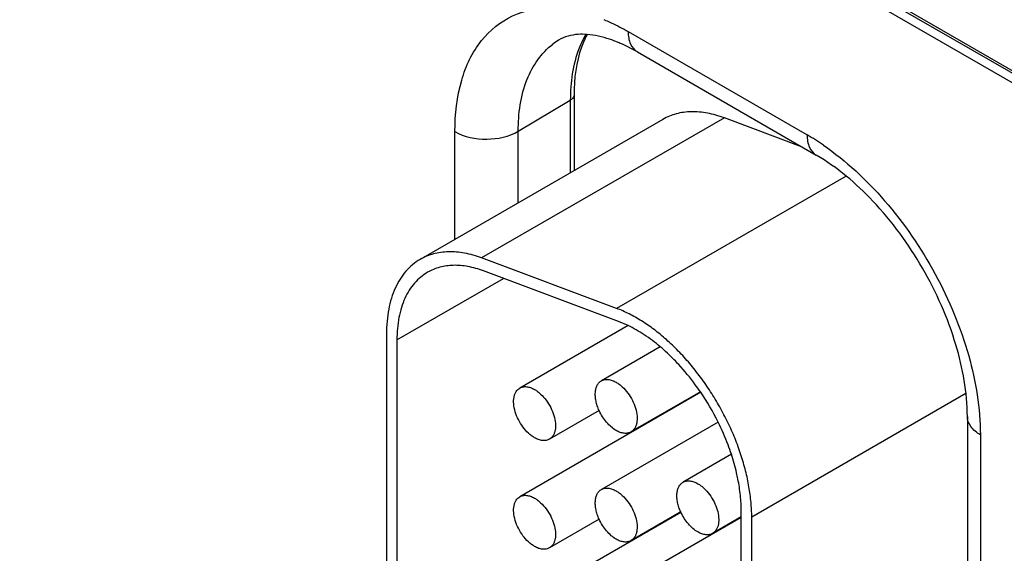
# Model space of a CAD drawing. Header units: inches. Extents: x 0 to 34, y 0 to 22.
# Tile 68 of 97: x 28.607 to 28.94, y 17.361 to 17.541. Entities that reach past the tile are written whole.
import ezdxf

# ---------------------------------------------------------------- set-up
doc = ezdxf.new("R2010")
doc.units = ezdxf.units.IN
doc.header["$LTSCALE"] = 1.87
doc.header["$MEASUREMENT"] = 0
doc.layers.get('0').update_dxf_attribs({"linetype": 'CONTINUOUS'})

msp = doc.modelspace()

# ---------------------------------------------------------------- linework, layer by layer
at = {"color": 7, "linetype": 'CONTINUOUS'}
for p, q in [((31.0297114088, 16.3175569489), (26.4440204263, 18.96527745)), ((31.0316803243, 16.3132048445), (26.4459893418, 18.9609253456)), ((29.0038417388, 17.4881506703), (28.7926519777, 17.610086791)), ((28.8125096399, 17.53691636), (28.8729672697, 17.5020088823)), ((28.8156158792, 17.5300503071), (28.8106125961, 17.5326281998)), ((28.8156158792, 17.5300503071), (28.876073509, 17.4951428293)), ((28.7753832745, 17.5032402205), (28.7929670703, 17.5137536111)), ((28.7929670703, 17.5137536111), (28.7929670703, 17.4891901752)), ((28.7942322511, 17.515561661), (28.7942322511, 17.4899206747)), ((28.8242750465, 17.5072670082), (28.7422506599, 17.4599071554)), ((28.8450230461, 17.5077593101), (28.7629986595, 17.4603994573)), ((28.8711120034, 17.4980075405), (28.8450230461, 17.5077593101)), ((28.7539865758, 17.4666833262), (28.7539865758, 17.5031324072)), ((28.7753832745, 17.4790375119), (28.7753832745, 17.5032402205)), ((28.8861310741, 17.4881129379), (28.8086070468, 17.4433515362)), ((28.8086070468, 17.4433515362), (28.7629986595, 17.4603994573)), ((28.8092209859, 17.4389767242), (28.7636125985, 17.4560246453)), ((28.7343966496, 17.4326902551), (28.7704099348, 17.4534838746)), ((28.812465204, 17.4375644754), (28.7758886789, 17.4164456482)), ((28.8124636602, 17.437587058), (28.8092209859, 17.4389767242)), ((28.7308611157, 17.434731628), (28.7308611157, 17.2630656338)), ((28.7343966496, 17.4326902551), (28.7343966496, 17.2610242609)), ((28.8233451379, 17.4303715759), (28.8034658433, 17.4188935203)), ((28.8370084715, 17.414994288), (28.7758886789, 17.3797044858)), ((28.8369226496, 17.4151166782), (28.8134663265, 17.4015732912)), ((28.8370130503, 17.4149984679), (28.8369287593, 17.4151223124)), ((28.9266357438, 17.4145674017), (28.854251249, 17.3727735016)), ((28.8027043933, 17.4088343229), (28.7858891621, 17.3991254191)), ((28.84288881, 17.4049146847), (28.8034658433, 17.3821523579)), ((28.9270969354, 17.4067680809), (28.9270969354, 17.1875458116)), ((28.8164210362, 17.4032793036), (28.8164210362, 17.4031073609)), ((28.9314903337, 17.400643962), (28.9314903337, 17.1814216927)), ((28.8473745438, 17.3940298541), (28.8310430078, 17.3846002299)), ((28.8303425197, 17.3744042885), (28.7758886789, 17.3429633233)), ((28.8302815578, 17.3745410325), (28.8134663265, 17.3648321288)), ((28.8507157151, 17.1845773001), (28.8507157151, 17.3748148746)), ((28.8027043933, 17.3720931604), (28.7858891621, 17.3623842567)), ((28.8507157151, 17.3726926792), (28.8034658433, 17.3454111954)), ((28.8507157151, 17.3728646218), (28.841043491, 17.3672800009)), ((28.854251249, 17.1825359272), (28.854251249, 17.3727735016)), ((28.8164210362, 17.3665381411), (28.8164210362, 17.3663661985))]:
    msp.add_line(p, q, dxfattribs=at)
for centre, radius, start, end in [((28.780261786, 17.4829035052), 0.0628624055, 66.9193123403, 67.4563974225), ((28.8007913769, 17.5145708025), 0.0227382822, 121.2334932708, 127.1430931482), ((28.7904992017, 17.488145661), 0.0488184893, 65.6692384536, 67.6149541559), ((28.8310952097, 17.4296428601), 0.0836068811, 55.4702691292, 59.9456854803), ((28.7655777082, 17.3664838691), 0.0863520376, 26.4303525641, 34.1819948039), ((28.7687983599, 17.368015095), 0.0827864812, 20.66829179, 26.4735160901), ((28.7729377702, 17.369581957), 0.0783604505, 18.1790104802, 20.6646477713), ((28.8455246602, 17.3814610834), 0.0167433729, 204.4150900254, 204.9286328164)]:
    msp.add_arc(centre, radius, start, end, dxfattribs=at)
for points, knots in [([(28.7539865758, 17.5031324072), (28.7539865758, 17.5089720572), (28.7551691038, 17.5198788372), (28.7617288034, 17.5341356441), (28.7730944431, 17.5433731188), (28.7824431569, 17.544977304), (28.7870552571, 17.544886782)], [0, 0, 0, 0, 0.2932130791, 0.543425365, 0.7683784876, 1, 1, 1, 1]), ([(28.8049055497, 17.540734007), (28.8055414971, 17.5404630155), (28.8081333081, 17.5393081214), (28.8106512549, 17.5379893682), (28.8125096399, 17.53691636)], [0, 0, 0, 0, 0.2436487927, 1, 1, 1, 1]), ([(28.8125096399, 17.53691636), (28.8125096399, 17.5354839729), (28.8128571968, 17.5328223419), (28.8146042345, 17.5306345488), (28.815615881, 17.5300503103)], [0, 0, 0, 0, 0.5507872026, 1, 1, 1, 1]), ([(28.7986139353, 17.5359544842), (28.7976244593, 17.5360279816), (28.7943302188, 17.5360843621), (28.7909737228, 17.5352094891), (28.789000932, 17.5340134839)], [0, 0, 0, 0, 0.3007383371, 1, 1, 1, 1]), ([(28.7982089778, 17.5359759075), (28.7973253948, 17.5344804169), (28.7940099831, 17.5275337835), (28.7929670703, 17.5196808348), (28.7929670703, 17.5137536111)], [0, 0, 0, 0, 0.2266386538, 1, 1, 1, 1]), ([(28.7986239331, 17.5359464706), (28.7978937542, 17.534582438), (28.7950969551, 17.5281472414), (28.7942322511, 17.5210061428), (28.7942322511, 17.515561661)], [0, 0, 0, 0, 0.2212885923, 1, 1, 1, 1]), ([(28.809090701, 17.5332854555), (28.8081475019, 17.5336736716), (28.8047662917, 17.5349384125), (28.8011987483, 17.5357624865), (28.7986139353, 17.5359544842)], [0, 0, 0, 0, 0.2823909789, 1, 1, 1, 1]), ([(28.7753832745, 17.5032402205), (28.7753832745, 17.5091836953), (28.7767571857, 17.520200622), (28.7831541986, 17.529736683), (28.7870618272, 17.5326961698)], [0, 0, 0, 0, 0.5480218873, 1, 1, 1, 1]), ([(28.7942320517, 17.515561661), (28.7942320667, 17.5153938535), (28.7941011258, 17.5146323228), (28.7934722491, 17.5140556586), (28.7929670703, 17.5137536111)], [0, 0, 0, 0, 0.2218508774, 1, 1, 1, 1]), ([(28.8450230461, 17.5077593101), (28.8440701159, 17.5081155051), (28.8421753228, 17.5087402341), (28.8384571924, 17.5096190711), (28.8347781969, 17.5099605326), (28.8312571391, 17.5096825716), (28.8287826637, 17.5091832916), (28.8264417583, 17.5083924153), (28.8249758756, 17.5076716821), (28.824275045, 17.5072670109)], [0, 0, 0, 0, 0.1423844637, 0.2788017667, 0.5343660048, 0.6550789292, 0.772166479, 0.8867344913, 1, 1, 1, 1]), ([(28.7539865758, 17.5031324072), (28.7571714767, 17.5012934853), (28.7647070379, 17.4998643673), (28.7722412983, 17.501361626), (28.7753832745, 17.5032402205)], [0, 0, 0, 0, 0.5011521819, 1, 1, 1, 1]), ([(28.8729672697, 17.5020088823), (28.8729672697, 17.5005764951), (28.8733148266, 17.4979148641), (28.8750618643, 17.4957270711), (28.8760735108, 17.4951428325)], [0, 0, 0, 0, 0.5507872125, 1, 1, 1, 1]), ([(28.8784864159, 17.4985208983), (28.8861504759, 17.4932577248), (28.9004652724, 17.4798624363), (28.9171061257, 17.4555058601), (28.9283245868, 17.4285665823), (28.9314903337, 17.4096249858), (28.9314903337, 17.400643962)], [0, 0, 0, 0, 0.2428465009, 0.5056485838, 0.7654133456, 1, 1, 1, 1]), ([(28.9270969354, 17.4067680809), (28.9270969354, 17.4149697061), (28.9238532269, 17.4325721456), (28.9128411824, 17.4574530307), (28.896799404, 17.4794306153), (28.8831766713, 17.4910415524), (28.876073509, 17.4951428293)], [0, 0, 0, 0, 0.2328717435, 0.4999895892, 0.7671131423, 1, 1, 1, 1]), ([(28.7629986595, 17.4603994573), (28.7611349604, 17.4610960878), (28.7583076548, 17.4619138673), (28.7545199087, 17.4624374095), (28.7518243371, 17.4625272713), (28.74923223, 17.4623224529), (28.7467579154, 17.4618238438), (28.744417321, 17.461032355), (28.7429517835, 17.4603113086), (28.7422508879, 17.4599067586)], [0, 0, 0, 0, 0.2784479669, 0.4091099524, 0.5344216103, 0.655132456, 0.7722005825, 0.8867437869, 1, 1, 1, 1]), ([(28.7422508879, 17.4599067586), (28.7413491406, 17.4593862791), (28.7396151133, 17.4581769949), (28.7373254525, 17.4559217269), (28.7353549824, 17.4532469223), (28.7337241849, 17.45018044), (28.7324442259, 17.4467536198), (28.731526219, 17.4429987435), (28.7309773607, 17.4389545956), (28.7308611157, 17.4361626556), (28.7308611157, 17.434731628)], [0, 0, 0, 0, 0.1080174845, 0.2180752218, 0.3320068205, 0.4513415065, 0.5772514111, 0.7105432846, 0.851537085, 1, 1, 1, 1]), ([(28.7636125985, 17.4560246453), (28.7619179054, 17.4566581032), (28.7585676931, 17.4576294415), (28.7542994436, 17.4580257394), (28.751098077, 17.4577730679), (28.7488486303, 17.4573191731), (28.7467205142, 17.4566001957), (28.745387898, 17.4559449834), (28.7447507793, 17.4555771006)], [0, 0, 0, 0, 0.2786118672, 0.5342433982, 0.6549881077, 0.7721064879, 0.8867046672, 1, 1, 1, 1]), ([(28.7447507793, 17.4555771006), (28.7439311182, 17.4551038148), (28.742355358, 17.4540038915), (28.7402727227, 17.4519547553), (28.7384824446, 17.4495220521), (28.7369991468, 17.4467345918), (28.7358361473, 17.4436194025), (28.7350010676, 17.4402066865), (28.7345020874, 17.4365302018), (28.7343966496, 17.4339917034), (28.7343966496, 17.4326902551)], [0, 0, 0, 0, 0.1080132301, 0.2180619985, 0.3320064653, 0.451355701, 0.5772590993, 0.7105025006, 0.8514790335, 1, 1, 1, 1]), ([(28.854251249, 17.3727735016), (28.854251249, 17.3744483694), (28.8540844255, 17.3778839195), (28.8533859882, 17.3831087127), (28.8522371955, 17.3884764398), (28.8506543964, 17.3939222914), (28.8486546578, 17.3993828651), (28.8462634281, 17.404795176), (28.8435065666, 17.4100941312), (28.8404187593, 17.4152182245), (28.837034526, 17.4201060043), (28.8333955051, 17.4247011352), (28.8295426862, 17.428947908), (28.8255235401, 17.4327979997), (28.8213831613, 17.4362048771), (28.8171699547, 17.4391302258), (28.8129334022, 17.4415361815), (28.8100412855, 17.4428154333), (28.8086070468, 17.4433515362)], [0, 0, 0, 0, 0.0568928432, 0.1166522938, 0.1788760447, 0.2431779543, 0.3091392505, 0.3762652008, 0.4440324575, 0.5119060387, 0.579350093, 0.6458405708, 0.7108718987, 0.7739758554, 0.834732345, 0.8928226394, 0.9479887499, 1, 1, 1, 1]), ([(28.8233480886, 17.4303845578), (28.8216245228, 17.4318414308), (28.8181430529, 17.4344819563), (28.8143570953, 17.436673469), (28.8124636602, 17.437587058)], [0, 0, 0, 0, 0.5177196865, 1, 1, 1, 1]), ([(28.8296029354, 17.4243696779), (28.8291024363, 17.4249130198), (28.8271107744, 17.4270121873), (28.8249938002, 17.4289934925), (28.8233480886, 17.4303845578)], [0, 0, 0, 0, 0.2552982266, 1, 1, 1, 1]), ([(28.8369287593, 17.4151223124), (28.8363667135, 17.4159465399), (28.8340932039, 17.4191578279), (28.8315926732, 17.4222096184), (28.8296029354, 17.4243696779)], [0, 0, 0, 0, 0.2535609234, 1, 1, 1, 1]), ([(28.8027014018, 17.4088335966), (28.80246528, 17.4093537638), (28.8020537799, 17.4103981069), (28.8016206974, 17.4119801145), (28.8013936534, 17.413510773), (28.8013794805, 17.4149450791), (28.8015802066, 17.4162421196), (28.8019952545, 17.4173646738), (28.802618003, 17.418276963), (28.8031718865, 17.4187233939), (28.8034660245, 17.4188932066)], [0, 0, 0, 0, 0.156890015, 0.3076185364, 0.4495512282, 0.5807124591, 0.7001155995, 0.8080817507, 0.9067209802, 1, 1, 1, 1]), ([(28.8034660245, 17.4188932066), (28.8036299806, 17.4189878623), (28.8039779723, 17.4191510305), (28.80474223, 17.4193628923), (28.8058134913, 17.4193914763), (28.8071541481, 17.4190660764), (28.8080275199, 17.4186513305), (28.8084660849, 17.4183981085)], [0, 0, 0, 0, 0.1081607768, 0.2183295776, 0.4512953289, 0.7106735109, 1, 1, 1, 1]), ([(28.8084660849, 17.4183981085), (28.8088248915, 17.4181909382), (28.8095382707, 17.4177135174), (28.8109153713, 17.4165556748), (28.8124828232, 17.4147720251), (28.8139957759, 17.4123108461), (28.815059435, 17.4096789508), (28.8155873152, 17.4070915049), (28.8155397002, 17.4050528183), (28.81516295, 17.4036542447), (28.8147422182, 17.4027847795), (28.8141803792, 17.4020732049), (28.8137126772, 17.4017159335), (28.8134661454, 17.4015736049)], [0, 0, 0, 0, 0.0623683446, 0.1288470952, 0.2704294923, 0.4175506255, 0.5618702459, 0.6955113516, 0.812749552, 0.8647060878, 0.9125263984, 0.9571486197, 1, 1, 1, 1]), ([(28.7808889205, 17.3996208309), (28.780530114, 17.3998280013), (28.7798167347, 17.4003054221), (28.7784396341, 17.4014632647), (28.7768721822, 17.4032469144), (28.7753592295, 17.4057080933), (28.7742955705, 17.4083399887), (28.7737676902, 17.4109274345), (28.7738153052, 17.4129661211), (28.7741920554, 17.4143646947), (28.7746127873, 17.4152341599), (28.7751746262, 17.4159457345), (28.7756423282, 17.416303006), (28.77588886, 17.4164453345)], [0, 0, 0, 0, 0.0623683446, 0.1288470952, 0.2704294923, 0.4175506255, 0.5618702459, 0.6955113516, 0.812749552, 0.8647060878, 0.9125263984, 0.9571486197, 1, 1, 1, 1]), ([(28.77588886, 17.4164453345), (28.7760528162, 17.4165399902), (28.7764008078, 17.4167031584), (28.7771650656, 17.4169150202), (28.7782363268, 17.4169436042), (28.7795769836, 17.4166182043), (28.7804503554, 17.4162034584), (28.7808889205, 17.4159502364)], [0, 0, 0, 0, 0.1081607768, 0.2183295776, 0.4512953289, 0.7106735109, 1, 1, 1, 1]), ([(28.7808889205, 17.4159502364), (28.781247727, 17.4157430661), (28.7819611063, 17.4152656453), (28.7833382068, 17.4141078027), (28.7849056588, 17.412324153), (28.7864186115, 17.409862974), (28.7874822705, 17.4072310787), (28.7880101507, 17.4046436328), (28.7879625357, 17.4026049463), (28.7875857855, 17.4012063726), (28.7871650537, 17.4003369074), (28.7866032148, 17.3996253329), (28.7861355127, 17.3992680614), (28.7858889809, 17.3991257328)], [0, 0, 0, 0, 0.0623683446, 0.1288470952, 0.2704294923, 0.4175506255, 0.5618702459, 0.6955113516, 0.812749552, 0.8647060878, 0.9125263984, 0.9571486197, 1, 1, 1, 1]), ([(28.8084660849, 17.402068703), (28.8078738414, 17.402410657), (28.806711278, 17.4032596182), (28.8051558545, 17.4048441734), (28.8037811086, 17.4067227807), (28.8030286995, 17.4081125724), (28.8027014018, 17.4088335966)], [0, 0, 0, 0, 0.2276215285, 0.4759035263, 0.7364455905, 1, 1, 1, 1]), ([(28.9314903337, 17.400643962), (28.9302497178, 17.4013602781), (28.9281182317, 17.402992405), (28.9270970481, 17.4055996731), (28.9270969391, 17.4067680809)], [0, 0, 0, 0, 0.5507801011, 1, 1, 1, 1]), ([(28.8134661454, 17.4015736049), (28.8133021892, 17.4014789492), (28.8129541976, 17.4013157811), (28.8121899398, 17.4011039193), (28.8111186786, 17.4010753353), (28.8097780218, 17.4014007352), (28.80890465, 17.401815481), (28.8084660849, 17.402068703)], [0, 0, 0, 0, 0.1081607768, 0.2183295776, 0.4512953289, 0.7106735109, 1, 1, 1, 1]), ([(28.7858889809, 17.3991257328), (28.7857250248, 17.3990310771), (28.7853770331, 17.398867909), (28.7846127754, 17.3986560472), (28.7835415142, 17.3986274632), (28.7822008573, 17.3989528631), (28.7813274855, 17.399367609), (28.7808889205, 17.3996208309)], [0, 0, 0, 0, 0.1081607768, 0.2183295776, 0.4512953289, 0.7106735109, 1, 1, 1, 1]), ([(28.849590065, 17.3856840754), (28.8494529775, 17.3863753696), (28.8488474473, 17.389189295), (28.8480648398, 17.3919644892), (28.847386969, 17.3940293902)], [0, 0, 0, 0, 0.2448703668, 1, 1, 1, 1]), ([(28.8302785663, 17.3745403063), (28.8300424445, 17.3750604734), (28.8296309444, 17.3761048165), (28.8291978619, 17.3776868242), (28.8289708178, 17.3792174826), (28.8289566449, 17.3806517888), (28.8291573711, 17.3819488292), (28.829572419, 17.3830713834), (28.8301951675, 17.3839836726), (28.830749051, 17.3844301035), (28.831043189, 17.3845999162)], [0, 0, 0, 0, 0.156890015, 0.3076185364, 0.4495512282, 0.5807124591, 0.7001155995, 0.8080817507, 0.9067209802, 1, 1, 1, 1]), ([(28.831043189, 17.3845999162), (28.8312071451, 17.3846945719), (28.8315551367, 17.3848577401), (28.8323193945, 17.3850696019), (28.8333906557, 17.3850981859), (28.8347313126, 17.384772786), (28.8356046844, 17.3843580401), (28.8360432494, 17.3841048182)], [0, 0, 0, 0, 0.1081607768, 0.2183295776, 0.4512953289, 0.7106735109, 1, 1, 1, 1]), ([(28.8360432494, 17.3841048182), (28.8364020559, 17.3838976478), (28.8371154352, 17.383420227), (28.8384925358, 17.3822623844), (28.8400599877, 17.3804787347), (28.8415729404, 17.3780175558), (28.8426365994, 17.3753856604), (28.8431644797, 17.3727982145), (28.8431168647, 17.370759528), (28.8427401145, 17.3693609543), (28.8423193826, 17.3684914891), (28.8417575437, 17.3677799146), (28.8412898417, 17.3674226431), (28.8410433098, 17.3672803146)], [0, 0, 0, 0, 0.0623683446, 0.1288470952, 0.2704294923, 0.4175506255, 0.5618702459, 0.6955113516, 0.812749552, 0.8647060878, 0.9125263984, 0.9571486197, 1, 1, 1, 1]), ([(28.8507157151, 17.3748148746), (28.8507157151, 17.3765881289), (28.8505102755, 17.3802365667), (28.8499544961, 17.3838463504), (28.849590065, 17.3856840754)], [0, 0, 0, 0, 0.486254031, 1, 1, 1, 1]), ([(28.8027014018, 17.3720924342), (28.80246528, 17.3726126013), (28.8020537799, 17.3736569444), (28.8016206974, 17.3752389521), (28.8013936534, 17.3767696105), (28.8013794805, 17.3782039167), (28.8015802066, 17.3795009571), (28.8019952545, 17.3806235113), (28.802618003, 17.3815358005), (28.8031718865, 17.3819822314), (28.8034660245, 17.3821520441)], [0, 0, 0, 0, 0.156890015, 0.3076185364, 0.4495512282, 0.5807124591, 0.7001155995, 0.8080817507, 0.9067209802, 1, 1, 1, 1]), ([(28.8034660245, 17.3821520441), (28.8036299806, 17.3822466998), (28.8039779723, 17.382409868), (28.80474223, 17.3826217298), (28.8058134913, 17.3826503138), (28.8071541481, 17.3823249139), (28.8080275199, 17.381910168), (28.8084660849, 17.3816569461)], [0, 0, 0, 0, 0.1081607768, 0.2183295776, 0.4512953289, 0.7106735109, 1, 1, 1, 1]), ([(28.8084660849, 17.3816569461), (28.8088248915, 17.3814497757), (28.8095382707, 17.3809723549), (28.8109153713, 17.3798145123), (28.8124828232, 17.3780308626), (28.8139957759, 17.3755696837), (28.815059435, 17.3729377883), (28.8155873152, 17.3703503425), (28.8155397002, 17.3683116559), (28.81516295, 17.3669130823), (28.8147422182, 17.366043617), (28.8141803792, 17.3653320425), (28.8137126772, 17.364974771), (28.8134661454, 17.3648324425)], [0, 0, 0, 0, 0.0623683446, 0.1288470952, 0.2704294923, 0.4175506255, 0.5618702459, 0.6955113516, 0.812749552, 0.8647060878, 0.9125263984, 0.9571486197, 1, 1, 1, 1]), ([(28.7808889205, 17.3628796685), (28.780530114, 17.3630868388), (28.7798167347, 17.3635642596), (28.7784396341, 17.3647221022), (28.7768721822, 17.3665057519), (28.7753592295, 17.3689669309), (28.7742955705, 17.3715988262), (28.7737676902, 17.3741862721), (28.7738153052, 17.3762249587), (28.7741920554, 17.3776235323), (28.7746127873, 17.3784929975), (28.7751746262, 17.379204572), (28.7756423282, 17.3795618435), (28.77588886, 17.3797041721)], [0, 0, 0, 0, 0.0623683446, 0.1288470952, 0.2704294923, 0.4175506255, 0.5618702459, 0.6955113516, 0.812749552, 0.8647060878, 0.9125263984, 0.9571486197, 1, 1, 1, 1]), ([(28.77588886, 17.3797041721), (28.7760528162, 17.3797988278), (28.7764008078, 17.3799619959), (28.7771650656, 17.3801738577), (28.7782363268, 17.3802024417), (28.7795769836, 17.3798770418), (28.7804503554, 17.379462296), (28.7808889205, 17.379209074)], [0, 0, 0, 0, 0.1081607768, 0.2183295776, 0.4512953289, 0.7106735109, 1, 1, 1, 1]), ([(28.7808889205, 17.379209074), (28.781247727, 17.3790019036), (28.7819611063, 17.3785244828), (28.7833382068, 17.3773666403), (28.7849056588, 17.3755829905), (28.7864186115, 17.3731218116), (28.7874822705, 17.3704899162), (28.7880101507, 17.3679024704), (28.7879625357, 17.3658637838), (28.7875857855, 17.3644652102), (28.7871650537, 17.363595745), (28.7866032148, 17.3628841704), (28.7861355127, 17.362526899), (28.7858889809, 17.3623845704)], [0, 0, 0, 0, 0.0623683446, 0.1288470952, 0.2704294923, 0.4175506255, 0.5618702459, 0.6955113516, 0.812749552, 0.8647060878, 0.9125263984, 0.9571486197, 1, 1, 1, 1]), ([(28.8360432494, 17.3677754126), (28.835460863, 17.3681116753), (28.8343168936, 17.3689440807), (28.8327821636, 17.3704957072), (28.8314200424, 17.3723354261), (28.8306698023, 17.3736969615), (28.8303412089, 17.3744039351)], [0, 0, 0, 0, 0.2276126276, 0.4757010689, 0.7361337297, 1, 1, 1, 1]), ([(28.8084660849, 17.3653275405), (28.8078738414, 17.3656694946), (28.806711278, 17.3665184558), (28.8051558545, 17.3681030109), (28.8037811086, 17.3699816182), (28.8030286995, 17.37137141), (28.8027014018, 17.3720924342)], [0, 0, 0, 0, 0.2276215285, 0.4759035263, 0.7364455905, 1, 1, 1, 1]), ([(28.8410433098, 17.3672803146), (28.8408793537, 17.3671856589), (28.8405313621, 17.3670224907), (28.8397671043, 17.3668106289), (28.8386958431, 17.3667820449), (28.8373551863, 17.3671074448), (28.8364818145, 17.3675221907), (28.8360432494, 17.3677754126)], [0, 0, 0, 0, 0.1081607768, 0.2183295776, 0.4512953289, 0.7106735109, 1, 1, 1, 1]), ([(28.8134661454, 17.3648324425), (28.8133021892, 17.3647377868), (28.8129541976, 17.3645746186), (28.8121899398, 17.3643627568), (28.8111186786, 17.3643341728), (28.8097780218, 17.3646595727), (28.80890465, 17.3650743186), (28.8084660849, 17.3653275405)], [0, 0, 0, 0, 0.1081607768, 0.2183295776, 0.4512953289, 0.7106735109, 1, 1, 1, 1]), ([(28.7858889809, 17.3623845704), (28.7857250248, 17.3622899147), (28.7853770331, 17.3621267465), (28.7846127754, 17.3619148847), (28.7835415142, 17.3618863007), (28.7822008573, 17.3622117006), (28.7813274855, 17.3626264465), (28.7808889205, 17.3628796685)], [0, 0, 0, 0, 0.1081607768, 0.2183295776, 0.4512953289, 0.7106735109, 1, 1, 1, 1])]:
    msp.add_open_spline(points, degree=3, knots=knots, dxfattribs=at)

doc.saveas('drawing.dxf')
